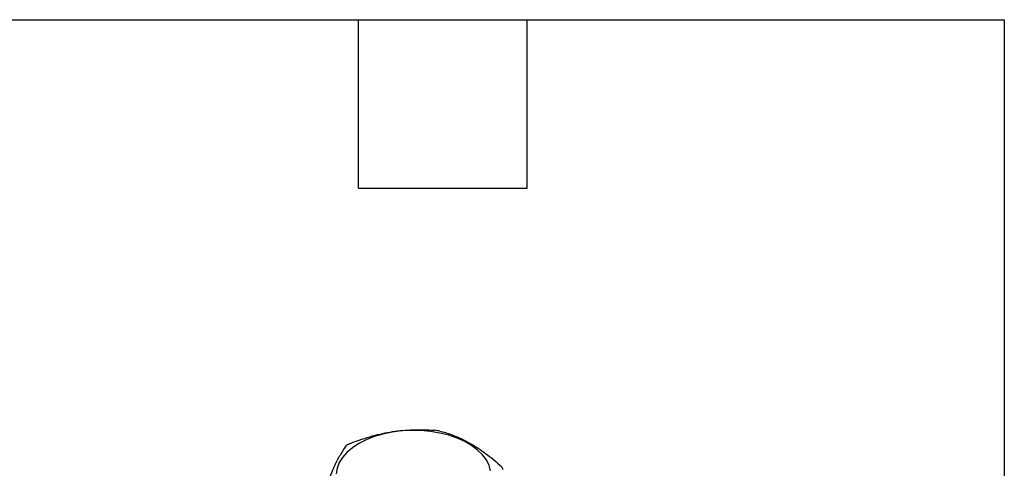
# Model space of a CAD drawing. Header units: inches. Extents: x 0.7 to 32.2, y 0.7 to 24.8.
# Tile 13 of 13: x 27 to 32.2, y 22.4 to 24.8. Entities that reach past the tile are written whole.
import ezdxf

# ---------------------------------------------------------------- set-up
doc = ezdxf.new("R2010")
doc.units = ezdxf.units.IN
doc.header["$LTSCALE"] = 3
doc.header["$MEASUREMENT"] = 0
doc.linetypes.add('SLD-Solid', pattern=[0])
doc.layers.add('TEXT', color=140, linetype='SLD-Solid', lineweight=25)

msp = doc.modelspace()

# ---------------------------------------------------------------- linework, layer by layer
at = {"flags": 128}
msp.add_lwpolyline([(29.5052, 22.34), (29.4971, 22.3696), (29.4826, 22.3984), (29.462, 22.4259), (29.4356, 22.4517), (29.4038, 22.4754), (29.3671, 22.4966), (29.3261, 22.515), (29.2814, 22.5302), (29.2337, 22.5421), (29.1839, 22.5505), (29.1326, 22.5552), (29.0807, 22.5561), (29.029, 22.5533), (28.9784, 22.5468), (28.9295, 22.5366), (28.8833, 22.523), (28.8403, 22.5062), (28.8014, 22.4863), (28.7671, 22.4639), (28.7379, 22.4391), (28.7143, 22.4124), (28.6967, 22.3842), (28.6854, 22.3549), (28.6805, 22.3251)], dxfattribs=at)
for centre, radius, start, end in [((29.0994, 21.7684), 0.7959, 80.2144, 82.1995), ((28.9777, 22.0796), 0.4639, 118.575, 121.4197), ((29.3893, 22.2706), 0.1981, 22.39, 27.4069)]:
    msp.add_arc(centre, radius, start, end)
for points in [[(28.7558, 22.487), (28.7986, 22.5036), (28.8372, 22.5164), (28.9112, 22.5368), (28.9464, 22.5443), (29.0168, 22.5552), (29.052, 22.5586), (29.126, 22.561), (29.1646, 22.5602), (29.2074, 22.5569)], [(29.2346, 22.5527), (29.2659, 22.5445), (29.2942, 22.535), (29.3484, 22.5127), (29.3741, 22.5), (29.4257, 22.4702), (29.4515, 22.4532), (29.5056, 22.413), (29.5339, 22.3898), (29.5652, 22.3618)], [(28.6149, 22.2148), (28.6263, 22.2494), (28.6367, 22.2786), (28.6565, 22.3302), (28.6659, 22.3527), (28.6848, 22.3933), (28.6943, 22.4115), (28.7141, 22.4452), (28.7244, 22.4607), (28.7359, 22.4755)]]:
    msp.add_open_spline(points, degree=3, knots=[0, 0, 0, 0, 0.25, 0.25, 0.5, 0.5, 0.75, 0.75, 1, 1, 1, 1])
at = {"layer": 'TEXT'}
for p, q in [((0.75, 24.75), (32.25, 24.75)), ((28.8, 23.85), (28.8, 24.75)), ((29.7, 23.85), (29.7, 24.75)), ((32.25, 24.75), (32.25, 0.75)), ((28.8, 23.85), (29.7, 23.85))]:
    msp.add_line(p, q, dxfattribs=at)

doc.saveas('drawing.dxf')
